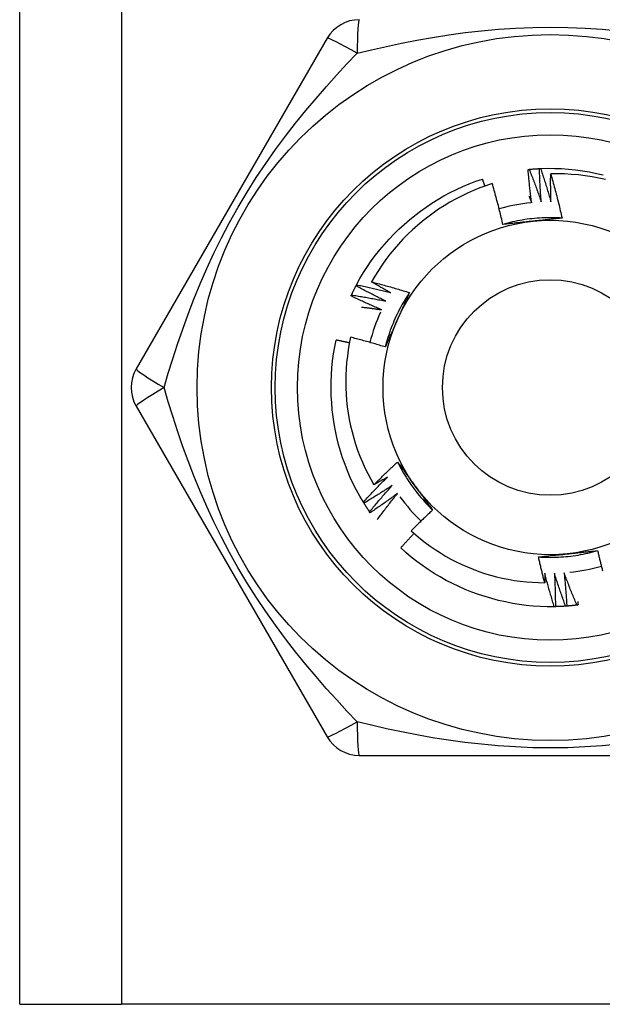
# Model space of a CAD drawing. Header units: inches. Extents: x 3.3 to 80.3, y 4.6 to 43.1.
# Tile 20 of 80: x 17.4 to 17.7, y 14.2 to 14.7. Entities that reach past the tile are written whole.
import ezdxf

# ---------------------------------------------------------------- set-up
doc = ezdxf.new("R2010")
doc.units = ezdxf.units.IN
doc.header["$MEASUREMENT"] = 0
doc.layers.add('Visible Edges(ANSI)', color=7, linetype='Continuous', lineweight=25)
doc.layers.add('Visible Tangent Edges(ANSI)', color=7, linetype='Continuous', lineweight=25)

msp = doc.modelspace()

# ---------------------------------------------------------------- linework, layer by layer
at = {"layer": 'Visible Edges(ANSI)'}
for p, q in [((17.40514, 14.17547), (17.40514, 31.5613)), ((17.56794, 14.68728), (17.46679, 14.51209)), ((17.58327, 14.55617), (17.58355, 14.5567)), ((17.46679, 14.4924), (17.56794, 14.31721)), ((17.58747, 14.44097), (17.58716, 14.44149)), ((17.59079, 14.43593), (17.59044, 14.43643)), ((17.68886, 14.38614), (17.68826, 14.38612)), ((17.58499, 14.30736), (17.78729, 14.30736)), ((17.40514, 14.17547), (17.45899, 14.17547)), ((17.91329, 14.17547), (17.45899, 14.17547))]:
    msp.add_line(p, q, dxfattribs=at)
at = {"layer": 'Visible Edges(ANSI)', "flags": 128}
for points in [[(17.67438, 14.61779), (17.67441, 14.61779), (17.67443, 14.6178), (17.67446, 14.6178), (17.67448, 14.6178), (17.67451, 14.6178), (17.67453, 14.61781), (17.67456, 14.61781), (17.67458, 14.61781), (17.67461, 14.61781), (17.67463, 14.61782), (17.67466, 14.61782), (17.67468, 14.61782), (17.67471, 14.61782), (17.67473, 14.61783), (17.67476, 14.61783), (17.67478, 14.61783), (17.67481, 14.61783), (17.67483, 14.61784), (17.67486, 14.61784), (17.67488, 14.61784), (17.67491, 14.61784), (17.67493, 14.61785), (17.67496, 14.61785), (17.67498, 14.61785)], [(17.67628, 14.60018), (17.67619, 14.60091), (17.67609, 14.60164), (17.676, 14.60237), (17.67591, 14.60311), (17.67582, 14.60384), (17.67573, 14.60457), (17.67564, 14.6053), (17.67556, 14.60604), (17.67547, 14.60677), (17.67539, 14.6075), (17.67531, 14.60824), (17.67523, 14.60897), (17.67515, 14.6097), (17.67507, 14.61044), (17.675, 14.61117), (17.67492, 14.61191), (17.67485, 14.61264), (17.67478, 14.61338), (17.67471, 14.61411), (17.67464, 14.61485), (17.67457, 14.61558), (17.67451, 14.61632), (17.67444, 14.61705), (17.67438, 14.61779)], [(17.67498, 14.61785), (17.67521, 14.61787), (17.67543, 14.61789), (17.67566, 14.61791), (17.67588, 14.61793), (17.67611, 14.61795), (17.67633, 14.61797), (17.67656, 14.61799), (17.67678, 14.61801), (17.67701, 14.61803), (17.67723, 14.61804), (17.67746, 14.61806), (17.67769, 14.61808), (17.67791, 14.61809), (17.67814, 14.61811), (17.67836, 14.61812), (17.67859, 14.61814), (17.67881, 14.61815), (17.67904, 14.61817), (17.67926, 14.61818), (17.67949, 14.61819), (17.67972, 14.61821), (17.67994, 14.61822), (17.68017, 14.61823), (17.68039, 14.61824)], [(17.67498, 14.61785), (17.67526, 14.61714), (17.67555, 14.61642), (17.67583, 14.61571), (17.6761, 14.61499), (17.67638, 14.61427), (17.67666, 14.61356), (17.67693, 14.61284), (17.6772, 14.61212), (17.67747, 14.6114), (17.67774, 14.61068), (17.67801, 14.60996), (17.67828, 14.60924), (17.67855, 14.60852), (17.67881, 14.6078), (17.67907, 14.60708), (17.67933, 14.60636), (17.6796, 14.60563), (17.67985, 14.60491), (17.68011, 14.60419), (17.68037, 14.60346), (17.68062, 14.60274), (17.68088, 14.60201), (17.68113, 14.60128), (17.68138, 14.60056)], [(17.68039, 14.61825), (17.68042, 14.61825), (17.68044, 14.61825), (17.68047, 14.61825), (17.6805, 14.61825), (17.68052, 14.61825), (17.68055, 14.61825), (17.68057, 14.61825), (17.6806, 14.61826), (17.68062, 14.61826), (17.68065, 14.61826), (17.68067, 14.61826), (17.6807, 14.61826), (17.68072, 14.61826), (17.68075, 14.61826), (17.68077, 14.61826), (17.6808, 14.61826), (17.68082, 14.61827), (17.68085, 14.61827), (17.68087, 14.61827), (17.6809, 14.61827), (17.68092, 14.61827), (17.68095, 14.61827), (17.68097, 14.61827), (17.681, 14.61827)], [(17.68138, 14.60056), (17.68132, 14.60129), (17.68127, 14.60203), (17.68121, 14.60276), (17.68116, 14.6035), (17.68111, 14.60424), (17.68105, 14.60497), (17.68101, 14.60571), (17.68096, 14.60645), (17.68091, 14.60718), (17.68087, 14.60792), (17.68082, 14.60866), (17.68078, 14.60939), (17.68074, 14.61013), (17.6807, 14.61087), (17.68067, 14.6116), (17.68063, 14.61234), (17.6806, 14.61308), (17.68056, 14.61382), (17.68053, 14.61455), (17.6805, 14.61529), (17.68047, 14.61603), (17.68044, 14.61677), (17.68042, 14.61751), (17.68039, 14.61825)], [(17.681, 14.61827), (17.68472, 14.61838), (17.68843, 14.61836), (17.69215, 14.61821), (17.69586, 14.61795), (17.69955, 14.61756), (17.70324, 14.61706), (17.7069, 14.61644), (17.71055, 14.61571), (17.71417, 14.61486)], [(17.681, 14.61827), (17.68124, 14.61755), (17.68149, 14.61682), (17.68173, 14.61609), (17.68197, 14.61536), (17.68221, 14.61463), (17.68245, 14.6139), (17.68268, 14.61317), (17.68292, 14.61244), (17.68315, 14.61171), (17.68338, 14.61097), (17.68361, 14.61024), (17.68384, 14.60951), (17.68407, 14.60877), (17.6843, 14.60804), (17.68452, 14.60731), (17.68475, 14.60657), (17.68497, 14.60583), (17.68519, 14.6051), (17.68541, 14.60436), (17.68563, 14.60362), (17.68585, 14.60289), (17.68606, 14.60215), (17.68628, 14.60141), (17.68649, 14.60067)], [(17.58355, 14.5567), (17.58535, 14.55995), (17.58725, 14.56315), (17.58926, 14.56628), (17.59137, 14.56934), (17.59358, 14.57233), (17.59588, 14.57525), (17.59827, 14.57809), (17.60076, 14.58086), (17.60333, 14.58355), (17.60598, 14.58616), (17.60871, 14.58868), (17.61152, 14.59111), (17.61441, 14.59346), (17.61737, 14.59572), (17.62039, 14.59788), (17.62349, 14.59994), (17.62664, 14.60191), (17.62986, 14.60377), (17.63313, 14.60554), (17.63646, 14.60719), (17.63984, 14.60874), (17.64327, 14.61018), (17.64674, 14.6115), (17.65026, 14.61271)], [(17.65152, 14.60898), (17.65147, 14.60914), (17.65142, 14.60929), (17.65137, 14.60945), (17.65131, 14.6096), (17.65126, 14.60976), (17.65121, 14.60991), (17.65116, 14.61007), (17.65111, 14.61022), (17.65105, 14.61038), (17.651, 14.61054), (17.65095, 14.61069), (17.6509, 14.61085), (17.65084, 14.611), (17.65079, 14.61116), (17.65074, 14.61131), (17.65068, 14.61147), (17.65063, 14.61162), (17.65058, 14.61178), (17.65053, 14.61193), (17.65047, 14.61209), (17.65042, 14.61224), (17.65037, 14.6124), (17.65031, 14.61255), (17.65026, 14.61271)], [(17.68649, 14.60067), (17.68647, 14.60129), (17.68646, 14.6019), (17.68644, 14.60252), (17.68643, 14.60313), (17.68642, 14.60375), (17.68641, 14.60436), (17.6864, 14.60498), (17.68639, 14.60559), (17.68638, 14.60621), (17.68637, 14.60682), (17.68636, 14.60744), (17.68636, 14.60806), (17.68636, 14.60867), (17.68635, 14.60929), (17.68635, 14.6099), (17.68635, 14.61052), (17.68635, 14.61113), (17.68635, 14.61175), (17.68635, 14.61236), (17.68635, 14.61298), (17.68636, 14.6136), (17.68636, 14.61421), (17.68637, 14.61483), (17.68638, 14.61544)], [(17.71542, 14.61243), (17.71185, 14.61321), (17.70825, 14.61388), (17.70464, 14.61443), (17.70101, 14.61487), (17.69737, 14.61519), (17.69371, 14.61539), (17.69005, 14.61548), (17.68638, 14.61544)], [(17.68638, 14.61544), (17.68665, 14.61447), (17.68693, 14.6135), (17.6872, 14.61253), (17.68747, 14.61156), (17.68774, 14.61059), (17.68801, 14.60962), (17.68827, 14.60865), (17.68853, 14.60767), (17.68879, 14.6067), (17.68905, 14.60572), (17.6893, 14.60475), (17.68955, 14.60377), (17.6898, 14.60279), (17.69005, 14.60182), (17.69029, 14.60084), (17.69053, 14.59986), (17.69077, 14.59888), (17.69101, 14.5979), (17.69124, 14.59692), (17.69147, 14.59593), (17.6917, 14.59495), (17.69193, 14.59397), (17.69215, 14.59299), (17.69237, 14.592)], [(17.65542, 14.61029), (17.65208, 14.60918), (17.64878, 14.60797), (17.64551, 14.60665), (17.64228, 14.60522), (17.6391, 14.6037), (17.63597, 14.60208), (17.6329, 14.60037), (17.62989, 14.59856), (17.62693, 14.59666), (17.62404, 14.59466), (17.62121, 14.59257), (17.61845, 14.5904), (17.61576, 14.58814), (17.61314, 14.58579), (17.61059, 14.58335), (17.60812, 14.58084), (17.60573, 14.57824), (17.60342, 14.57558), (17.60121, 14.57285), (17.59908, 14.57005), (17.59705, 14.56719), (17.59511, 14.56426), (17.59326, 14.56127), (17.59151, 14.55822)], [(17.66106, 14.58865), (17.66085, 14.58956), (17.66064, 14.59047), (17.66042, 14.59137), (17.66021, 14.59228), (17.65999, 14.59319), (17.65977, 14.59409), (17.65955, 14.595), (17.65932, 14.5959), (17.6591, 14.59681), (17.65887, 14.59771), (17.65864, 14.59861), (17.6584, 14.59951), (17.65817, 14.60042), (17.65793, 14.60132), (17.65769, 14.60222), (17.65745, 14.60312), (17.6572, 14.60401), (17.65695, 14.60491), (17.6567, 14.60581), (17.65645, 14.60671), (17.6562, 14.6076), (17.65594, 14.6085), (17.65568, 14.60939), (17.65542, 14.61029)], [(17.67485, 14.60369), (17.67491, 14.60355), (17.67497, 14.6034), (17.67503, 14.60325), (17.67509, 14.60311), (17.67515, 14.60296), (17.67521, 14.60281), (17.67527, 14.60267), (17.67533, 14.60252), (17.67539, 14.60238), (17.67545, 14.60223), (17.67551, 14.60208), (17.67557, 14.60194), (17.67563, 14.60179), (17.67569, 14.60164), (17.67575, 14.6015), (17.67581, 14.60135), (17.67587, 14.6012), (17.67593, 14.60106), (17.67599, 14.60091), (17.67605, 14.60076), (17.67611, 14.60062), (17.67616, 14.60047), (17.67622, 14.60032), (17.67628, 14.60018)], [(17.69237, 14.592), (17.69106, 14.59208), (17.68974, 14.59214), (17.68842, 14.59218), (17.6871, 14.5922), (17.68578, 14.59221), (17.68446, 14.59219), (17.68314, 14.59216), (17.68183, 14.5921), (17.68051, 14.59203), (17.67919, 14.59194), (17.67788, 14.59183), (17.67656, 14.59169), (17.67525, 14.59155), (17.67395, 14.59138), (17.67264, 14.59119), (17.67134, 14.59098), (17.67004, 14.59076), (17.66874, 14.59051), (17.66745, 14.59025), (17.66616, 14.58997), (17.66488, 14.58967), (17.6636, 14.58935), (17.66232, 14.58901), (17.66105, 14.58865)], [(17.69237, 14.592), (17.69173, 14.59193), (17.69109, 14.59186), (17.69045, 14.59179), (17.68981, 14.59172), (17.68916, 14.59165), (17.68852, 14.59158), (17.68788, 14.59151), (17.68723, 14.59144), (17.68659, 14.59137), (17.68595, 14.5913), (17.6853, 14.59123), (17.68466, 14.59116), (17.68401, 14.5911), (17.68337, 14.59103), (17.68272, 14.59096), (17.68207, 14.59089), (17.68143, 14.59082), (17.68078, 14.59075), (17.68013, 14.59069), (17.67948, 14.59062), (17.67883, 14.59055), (17.67818, 14.59048), (17.67753, 14.59041), (17.67688, 14.59034)], [(17.67688, 14.59034), (17.67621, 14.59027), (17.67555, 14.5902), (17.67488, 14.59013), (17.67422, 14.59006), (17.67356, 14.58999), (17.6729, 14.58992), (17.67224, 14.58985), (17.67157, 14.58978), (17.67091, 14.58971), (17.67025, 14.58964), (17.66959, 14.58957), (17.66894, 14.5895), (17.66828, 14.58943), (17.66762, 14.58936), (17.66696, 14.58929), (17.6663, 14.58922), (17.66565, 14.58915), (17.66499, 14.58908), (17.66433, 14.58901), (17.66368, 14.58894), (17.66302, 14.58887), (17.66237, 14.5888), (17.66171, 14.58872), (17.66106, 14.58865)], [(17.58086, 14.5513), (17.58096, 14.55151), (17.58106, 14.55171), (17.58115, 14.55192), (17.58125, 14.55212), (17.58135, 14.55232), (17.58144, 14.55253), (17.58154, 14.55273), (17.58164, 14.55293), (17.58174, 14.55314), (17.58184, 14.55334), (17.58194, 14.55354), (17.58204, 14.55375), (17.58214, 14.55395), (17.58224, 14.55415), (17.58234, 14.55435), (17.58244, 14.55455), (17.58255, 14.55476), (17.58265, 14.55496), (17.58275, 14.55516), (17.58286, 14.55536), (17.58296, 14.55556), (17.58306, 14.55576), (17.58317, 14.55596), (17.58327, 14.55616)], [(17.59901, 14.54804), (17.59835, 14.54836), (17.59768, 14.54869), (17.59702, 14.54901), (17.59636, 14.54934), (17.5957, 14.54967), (17.59504, 14.55), (17.59438, 14.55033), (17.59372, 14.55066), (17.59306, 14.551), (17.59241, 14.55133), (17.59175, 14.55167), (17.59109, 14.55201), (17.59044, 14.55235), (17.58978, 14.55269), (17.58913, 14.55303), (17.58848, 14.55337), (17.58782, 14.55372), (17.58717, 14.55406), (17.58652, 14.55441), (17.58587, 14.55476), (17.58522, 14.55511), (17.58457, 14.55546), (17.58392, 14.55581), (17.58327, 14.55617)], [(17.58355, 14.5567), (17.5843, 14.55654), (17.58505, 14.55638), (17.5858, 14.55622), (17.58655, 14.55606), (17.58731, 14.55589), (17.58806, 14.55573), (17.5888, 14.55556), (17.58955, 14.55539), (17.5903, 14.55522), (17.59105, 14.55505), (17.5918, 14.55488), (17.59255, 14.5547), (17.5933, 14.55453), (17.59404, 14.55435), (17.59479, 14.55417), (17.59554, 14.55399), (17.59629, 14.55381), (17.59703, 14.55363), (17.59778, 14.55344), (17.59852, 14.55326), (17.59927, 14.55307), (17.60001, 14.55288), (17.60076, 14.55269), (17.6015, 14.5525)], [(17.59151, 14.55822), (17.59235, 14.55801), (17.59319, 14.55779), (17.59403, 14.55757), (17.59487, 14.55735), (17.5957, 14.55712), (17.59654, 14.5569), (17.59738, 14.55667), (17.59821, 14.55644), (17.59905, 14.55621), (17.59988, 14.55598), (17.60072, 14.55574), (17.60155, 14.55551), (17.60239, 14.55527), (17.60322, 14.55503), (17.60405, 14.55479), (17.60489, 14.55454), (17.60572, 14.5543), (17.60655, 14.55405), (17.60738, 14.5538), (17.60821, 14.55355), (17.60904, 14.55329), (17.60987, 14.55304), (17.6107, 14.55278), (17.61152, 14.55252)], [(17.6015, 14.5525), (17.60108, 14.55273), (17.60067, 14.55296), (17.60025, 14.5532), (17.59983, 14.55343), (17.59941, 14.55367), (17.59899, 14.5539), (17.59857, 14.55414), (17.59815, 14.55437), (17.59774, 14.55461), (17.59732, 14.55485), (17.5969, 14.55508), (17.59649, 14.55532), (17.59607, 14.55556), (17.59565, 14.5558), (17.59524, 14.55604), (17.59482, 14.55628), (17.59441, 14.55652), (17.59399, 14.55676), (17.59358, 14.55701), (17.59316, 14.55725), (17.59275, 14.55749), (17.59234, 14.55773), (17.59192, 14.55798), (17.59151, 14.55822)], [(17.58061, 14.55075), (17.58062, 14.55078), (17.58063, 14.5508), (17.58064, 14.55082), (17.58065, 14.55084), (17.58066, 14.55087), (17.58067, 14.55089), (17.58068, 14.55091), (17.58069, 14.55094), (17.5807, 14.55096), (17.58071, 14.55098), (17.58073, 14.551), (17.58074, 14.55103), (17.58075, 14.55105), (17.58076, 14.55107), (17.58077, 14.5511), (17.58078, 14.55112), (17.58079, 14.55114), (17.5808, 14.55116), (17.58081, 14.55119), (17.58082, 14.55121), (17.58083, 14.55123), (17.58084, 14.55126), (17.58085, 14.55128), (17.58086, 14.5513)], [(17.59675, 14.54345), (17.59607, 14.54374), (17.59539, 14.54403), (17.59472, 14.54432), (17.59404, 14.54462), (17.59336, 14.54491), (17.59269, 14.54521), (17.59201, 14.5455), (17.59133, 14.5458), (17.59066, 14.5461), (17.58999, 14.5464), (17.58931, 14.5467), (17.58864, 14.54701), (17.58797, 14.54731), (17.5873, 14.54762), (17.58662, 14.54793), (17.58595, 14.54823), (17.58528, 14.54854), (17.58461, 14.54886), (17.58395, 14.54917), (17.58328, 14.54948), (17.58261, 14.5498), (17.58194, 14.55012), (17.58128, 14.55043), (17.58061, 14.55075)], [(17.58086, 14.5513), (17.58162, 14.55118), (17.58238, 14.55106), (17.58314, 14.55094), (17.5839, 14.55082), (17.58465, 14.55069), (17.58541, 14.55056), (17.58617, 14.55044), (17.58693, 14.55031), (17.58768, 14.55018), (17.58844, 14.55004), (17.5892, 14.54991), (17.58995, 14.54977), (17.59071, 14.54964), (17.59146, 14.5495), (17.59222, 14.54936), (17.59298, 14.54922), (17.59373, 14.54908), (17.59449, 14.54893), (17.59524, 14.54879), (17.59599, 14.54864), (17.59675, 14.54849), (17.5975, 14.54834), (17.59826, 14.54819), (17.59901, 14.54804)], [(17.61152, 14.55252), (17.6108, 14.55142), (17.61009, 14.55031), (17.60939, 14.54919), (17.60871, 14.54806), (17.60805, 14.54692), (17.6074, 14.54577), (17.60677, 14.54461), (17.60616, 14.54344), (17.60557, 14.54226), (17.60499, 14.54108), (17.60443, 14.53988), (17.60389, 14.53868), (17.60336, 14.53747), (17.60285, 14.53625), (17.60236, 14.53503), (17.60189, 14.5338), (17.60143, 14.53256), (17.601, 14.53131), (17.60058, 14.53006), (17.60018, 14.52881), (17.5998, 14.52755), (17.59944, 14.52628), (17.59909, 14.525), (17.59877, 14.52373)], [(17.61152, 14.55252), (17.61127, 14.55193), (17.61101, 14.55134), (17.61075, 14.55075), (17.61048, 14.55016), (17.61022, 14.54957), (17.60996, 14.54898), (17.6097, 14.54839), (17.60944, 14.54779), (17.60918, 14.5472), (17.60892, 14.54661), (17.60865, 14.54602), (17.60839, 14.54542), (17.60813, 14.54483), (17.60786, 14.54424), (17.6076, 14.54364), (17.60734, 14.54305), (17.60707, 14.54245), (17.60681, 14.54186), (17.60654, 14.54126), (17.60628, 14.54067), (17.60601, 14.54007), (17.60574, 14.53947), (17.60548, 14.53887), (17.60521, 14.53828)], [(17.58616, 14.5449), (17.5866, 14.54485), (17.58705, 14.54479), (17.58749, 14.54473), (17.58793, 14.54468), (17.58837, 14.54462), (17.58881, 14.54457), (17.58925, 14.54451), (17.58969, 14.54445), (17.59014, 14.54439), (17.59058, 14.54433), (17.59102, 14.54427), (17.59146, 14.54421), (17.5919, 14.54415), (17.59234, 14.54409), (17.59278, 14.54403), (17.59322, 14.54397), (17.59367, 14.5439), (17.59411, 14.54384), (17.59455, 14.54378), (17.59499, 14.54371), (17.59543, 14.54365), (17.59587, 14.54359), (17.59631, 14.54352), (17.59675, 14.54345)], [(17.60521, 14.53828), (17.60494, 14.53766), (17.60467, 14.53705), (17.6044, 14.53645), (17.60413, 14.53584), (17.60386, 14.53523), (17.60358, 14.53462), (17.60331, 14.53401), (17.60304, 14.5334), (17.60277, 14.5328), (17.60251, 14.53219), (17.60224, 14.53158), (17.60197, 14.53098), (17.6017, 14.53037), (17.60143, 14.52977), (17.60116, 14.52916), (17.6009, 14.52856), (17.60063, 14.52795), (17.60036, 14.52735), (17.60009, 14.52675), (17.59983, 14.52614), (17.59956, 14.52554), (17.5993, 14.52493), (17.59903, 14.52433), (17.59877, 14.52373)], [(17.5804, 14.52888), (17.57972, 14.52558), (17.57914, 14.52225), (17.57867, 14.51891), (17.5783, 14.51556), (17.57804, 14.51219), (17.57788, 14.50882), (17.57782, 14.50543), (17.57787, 14.50205), (17.57803, 14.49867), (17.57829, 14.4953), (17.57866, 14.49195), (17.57913, 14.48861), (17.5797, 14.48529), (17.58038, 14.48198), (17.58117, 14.4787), (17.58205, 14.47545), (17.58304, 14.47222), (17.58413, 14.46903), (17.58532, 14.46586), (17.58661, 14.46273), (17.588, 14.45965), (17.58948, 14.45661), (17.59106, 14.45363), (17.59273, 14.4507)], [(17.59877, 14.52373), (17.59801, 14.52396), (17.59725, 14.52419), (17.59648, 14.52442), (17.59572, 14.52465), (17.59496, 14.52488), (17.5942, 14.5251), (17.59343, 14.52533), (17.59267, 14.52555), (17.59191, 14.52577), (17.59114, 14.52599), (17.59038, 14.52621), (17.58961, 14.52642), (17.58885, 14.52664), (17.58808, 14.52685), (17.58731, 14.52706), (17.58655, 14.52727), (17.58578, 14.52747), (17.58501, 14.52768), (17.58424, 14.52788), (17.58348, 14.52809), (17.58271, 14.52829), (17.58194, 14.52849), (17.58117, 14.52868), (17.5804, 14.52888)], [(17.58716, 14.44149), (17.58526, 14.44469), (17.58348, 14.44795), (17.5818, 14.45127), (17.58024, 14.45464), (17.57878, 14.45806), (17.57743, 14.46152), (17.57619, 14.46503), (17.57507, 14.46857), (17.57406, 14.47215), (17.57316, 14.47576), (17.57237, 14.47939), (17.5717, 14.48305), (17.57114, 14.48673), (17.5707, 14.49042), (17.57037, 14.49413), (17.57016, 14.49784), (17.57007, 14.50156), (17.57009, 14.50528), (17.57024, 14.50899), (17.5705, 14.5127), (17.57088, 14.5164), (17.57138, 14.52008), (17.572, 14.52374), (17.57275, 14.52739)], [(17.57978, 14.52589), (17.57949, 14.52595), (17.57919, 14.52602), (17.5789, 14.52608), (17.57861, 14.52615), (17.57832, 14.52621), (17.57802, 14.52628), (17.57773, 14.52634), (17.57744, 14.5264), (17.57715, 14.52647), (17.57685, 14.52653), (17.57656, 14.52659), (17.57627, 14.52666), (17.57597, 14.52672), (17.57568, 14.52678), (17.57539, 14.52684), (17.5751, 14.5269), (17.5748, 14.52697), (17.57451, 14.52703), (17.57422, 14.52709), (17.57392, 14.52715), (17.57363, 14.52721), (17.57334, 14.52727), (17.57304, 14.52733), (17.57275, 14.52739)], [(17.59273, 14.4507), (17.59324, 14.45121), (17.59375, 14.45172), (17.59427, 14.45224), (17.59478, 14.45275), (17.5953, 14.45326), (17.59582, 14.45377), (17.59633, 14.45428), (17.59685, 14.45478), (17.59737, 14.45529), (17.59789, 14.45579), (17.59842, 14.4563), (17.59894, 14.4568), (17.59946, 14.4573), (17.59999, 14.45781), (17.60051, 14.45831), (17.60104, 14.45881), (17.60157, 14.4593), (17.6021, 14.4598), (17.60263, 14.4603), (17.60316, 14.4608), (17.60369, 14.46129), (17.60422, 14.46178), (17.60475, 14.46228), (17.60529, 14.46277)], [(17.60529, 14.46277), (17.60567, 14.46225), (17.60605, 14.46173), (17.60643, 14.46121), (17.60682, 14.46069), (17.6072, 14.46017), (17.60758, 14.45964), (17.60796, 14.45912), (17.60834, 14.4586), (17.60872, 14.45808), (17.60911, 14.45755), (17.60949, 14.45703), (17.60987, 14.4565), (17.61025, 14.45598), (17.61063, 14.45546), (17.61102, 14.45493), (17.6114, 14.4544), (17.61178, 14.45388), (17.61217, 14.45335), (17.61255, 14.45282), (17.61293, 14.4523), (17.61332, 14.45177), (17.6137, 14.45124), (17.61409, 14.45071), (17.61447, 14.45018)], [(17.60529, 14.46277), (17.60588, 14.46159), (17.60648, 14.46042), (17.60711, 14.45925), (17.60775, 14.4581), (17.6084, 14.45696), (17.60908, 14.45582), (17.60977, 14.4547), (17.61047, 14.45358), (17.6112, 14.45248), (17.61193, 14.45139), (17.61269, 14.4503), (17.61346, 14.44923), (17.61424, 14.44817), (17.61504, 14.44712), (17.61586, 14.44609), (17.61669, 14.44506), (17.61753, 14.44405), (17.61839, 14.44305), (17.61927, 14.44206), (17.62015, 14.44109), (17.62106, 14.44012), (17.62197, 14.43918), (17.6229, 14.43824), (17.62385, 14.43732)], [(17.58716, 14.44149), (17.58767, 14.44205), (17.58819, 14.44262), (17.58871, 14.44318), (17.58923, 14.44375), (17.58976, 14.44431), (17.59028, 14.44487), (17.5908, 14.44543), (17.59133, 14.44599), (17.59186, 14.44655), (17.59238, 14.44711), (17.59291, 14.44767), (17.59344, 14.44823), (17.59397, 14.44878), (17.59451, 14.44933), (17.59504, 14.44989), (17.59557, 14.45044), (17.59611, 14.45099), (17.59664, 14.45154), (17.59718, 14.45209), (17.59772, 14.45264), (17.59826, 14.45319), (17.5988, 14.45373), (17.59934, 14.45428), (17.59989, 14.45482)], [(17.60246, 14.45041), (17.60185, 14.45), (17.60123, 14.4496), (17.60062, 14.44919), (17.6, 14.44879), (17.59938, 14.44839), (17.59876, 14.44799), (17.59814, 14.44759), (17.59752, 14.44719), (17.5969, 14.44679), (17.59627, 14.44639), (17.59565, 14.446), (17.59503, 14.4456), (17.5944, 14.44521), (17.59378, 14.44482), (17.59315, 14.44443), (17.59252, 14.44404), (17.59189, 14.44365), (17.59126, 14.44327), (17.59063, 14.44288), (17.59, 14.4425), (17.58937, 14.44211), (17.58874, 14.44173), (17.58811, 14.44135), (17.58747, 14.44097)], [(17.59044, 14.43643), (17.59093, 14.43702), (17.59142, 14.43762), (17.59191, 14.43821), (17.5924, 14.4388), (17.59289, 14.43939), (17.59339, 14.43997), (17.59388, 14.44056), (17.59438, 14.44115), (17.59487, 14.44174), (17.59537, 14.44232), (17.59587, 14.4429), (17.59637, 14.44349), (17.59687, 14.44407), (17.59737, 14.44465), (17.59788, 14.44523), (17.59838, 14.44581), (17.59889, 14.44639), (17.5994, 14.44697), (17.59991, 14.44754), (17.60041, 14.44812), (17.60093, 14.44869), (17.60144, 14.44927), (17.60195, 14.44984), (17.60246, 14.45041)], [(17.59989, 14.45482), (17.59959, 14.45465), (17.59929, 14.45447), (17.599, 14.4543), (17.5987, 14.45412), (17.5984, 14.45395), (17.59811, 14.45378), (17.59781, 14.4536), (17.59751, 14.45343), (17.59721, 14.45326), (17.59691, 14.45309), (17.59662, 14.45291), (17.59632, 14.45274), (17.59602, 14.45257), (17.59572, 14.4524), (17.59542, 14.45223), (17.59512, 14.45206), (17.59482, 14.45188), (17.59452, 14.45171), (17.59423, 14.45154), (17.59393, 14.45137), (17.59363, 14.45121), (17.59333, 14.45104), (17.59303, 14.45087), (17.59273, 14.4507)], [(17.61447, 14.45018), (17.61486, 14.44964), (17.61526, 14.4491), (17.61565, 14.44856), (17.61604, 14.44802), (17.61643, 14.44748), (17.61682, 14.44694), (17.61722, 14.4464), (17.61761, 14.44587), (17.618, 14.44533), (17.61839, 14.44479), (17.61878, 14.44426), (17.61917, 14.44372), (17.61956, 14.44318), (17.61995, 14.44265), (17.62034, 14.44212), (17.62073, 14.44158), (17.62112, 14.44105), (17.62151, 14.44051), (17.6219, 14.43998), (17.62229, 14.43945), (17.62268, 14.43892), (17.62307, 14.43838), (17.62346, 14.43785), (17.62385, 14.43732)], [(17.60527, 14.44614), (17.60467, 14.4457), (17.60408, 14.44526), (17.60349, 14.44482), (17.60289, 14.44439), (17.60229, 14.44396), (17.60169, 14.44352), (17.6011, 14.44309), (17.6005, 14.44266), (17.5999, 14.44223), (17.59929, 14.4418), (17.59869, 14.44138), (17.59809, 14.44095), (17.59749, 14.44053), (17.59688, 14.4401), (17.59628, 14.43968), (17.59567, 14.43926), (17.59506, 14.43884), (17.59445, 14.43842), (17.59384, 14.438), (17.59323, 14.43759), (17.59262, 14.43717), (17.59201, 14.43676), (17.5914, 14.43634), (17.59079, 14.43593)], [(17.5945, 14.43225), (17.59494, 14.43284), (17.59538, 14.43342), (17.59582, 14.43401), (17.59625, 14.4346), (17.59669, 14.43518), (17.59714, 14.43576), (17.59758, 14.43635), (17.59802, 14.43693), (17.59847, 14.43751), (17.59891, 14.43809), (17.59936, 14.43867), (17.59981, 14.43925), (17.60026, 14.43983), (17.60071, 14.44041), (17.60116, 14.44098), (17.60161, 14.44156), (17.60206, 14.44213), (17.60252, 14.44271), (17.60297, 14.44328), (17.60343, 14.44385), (17.60389, 14.44443), (17.60435, 14.445), (17.60481, 14.44557), (17.60527, 14.44614)], [(17.59044, 14.43643), (17.59032, 14.43662), (17.59019, 14.4368), (17.59006, 14.43699), (17.58993, 14.43718), (17.58981, 14.43736), (17.58968, 14.43755), (17.58956, 14.43774), (17.58943, 14.43793), (17.58931, 14.43812), (17.58918, 14.43831), (17.58906, 14.43849), (17.58893, 14.43868), (17.58881, 14.43887), (17.58869, 14.43906), (17.58856, 14.43925), (17.58844, 14.43944), (17.58832, 14.43963), (17.5882, 14.43982), (17.58808, 14.44002), (17.58796, 14.44021), (17.58784, 14.4404), (17.58772, 14.44059), (17.5876, 14.44078), (17.58748, 14.44097)], [(17.62385, 14.43732), (17.62337, 14.43687), (17.62288, 14.43642), (17.6224, 14.43597), (17.62192, 14.43552), (17.62144, 14.43507), (17.62097, 14.43462), (17.62049, 14.43417), (17.62001, 14.43371), (17.61954, 14.43326), (17.61906, 14.4328), (17.61859, 14.43234), (17.61811, 14.43189), (17.61764, 14.43143), (17.61717, 14.43097), (17.6167, 14.43051), (17.61623, 14.43005), (17.61576, 14.42959), (17.61529, 14.42912), (17.61482, 14.42866), (17.61436, 14.4282), (17.61389, 14.42773), (17.61343, 14.42727), (17.61296, 14.4268), (17.6125, 14.42633)], [(17.61402, 14.42496), (17.61372, 14.42465), (17.61342, 14.42433), (17.61313, 14.42402), (17.61283, 14.4237), (17.61253, 14.42339), (17.61223, 14.42307), (17.61193, 14.42275), (17.61164, 14.42243), (17.61134, 14.42212), (17.61104, 14.4218), (17.61075, 14.42148), (17.61045, 14.42116), (17.61016, 14.42084), (17.60986, 14.42052), (17.60957, 14.4202), (17.60927, 14.41988), (17.60898, 14.41956), (17.60868, 14.41924), (17.60839, 14.41892), (17.6081, 14.41859), (17.60781, 14.41827), (17.60751, 14.41795), (17.60722, 14.41763), (17.60693, 14.4173)], [(17.6125, 14.42633), (17.61492, 14.42418), (17.61741, 14.42211), (17.61995, 14.42012), (17.62256, 14.41821), (17.62522, 14.41638), (17.62793, 14.41463), (17.6307, 14.41297), (17.63352, 14.41139), (17.63639, 14.40989), (17.63931, 14.40849), (17.64227, 14.40717), (17.64528, 14.40595), (17.64831, 14.40482), (17.65138, 14.40379), (17.65447, 14.40285), (17.65759, 14.40201), (17.66074, 14.40127), (17.6639, 14.40063), (17.66708, 14.40008), (17.67028, 14.39963), (17.6735, 14.39929), (17.67672, 14.39904), (17.67996, 14.39889), (17.6832, 14.39885)], [(17.68826, 14.38612), (17.68454, 14.38612), (17.68083, 14.38623), (17.67712, 14.38647), (17.67342, 14.38683), (17.66973, 14.38731), (17.66606, 14.38791), (17.66241, 14.38863), (17.65879, 14.38945), (17.65519, 14.3904), (17.65162, 14.39145), (17.64809, 14.39262), (17.6446, 14.3939), (17.64115, 14.39528), (17.63774, 14.39678), (17.63438, 14.39837), (17.63108, 14.40008), (17.62783, 14.40188), (17.62464, 14.40379), (17.62151, 14.4058), (17.61845, 14.40791), (17.61545, 14.41011), (17.61253, 14.41242), (17.60969, 14.41481), (17.60693, 14.4173)], [(17.6799, 14.41249), (17.68122, 14.41241), (17.68253, 14.41235), (17.68385, 14.41231), (17.68517, 14.41229), (17.68649, 14.41228), (17.68781, 14.4123), (17.68913, 14.41233), (17.69045, 14.41239), (17.69176, 14.41246), (17.69308, 14.41255), (17.6944, 14.41267), (17.69571, 14.4128), (17.69702, 14.41295), (17.69833, 14.41311), (17.69963, 14.4133), (17.70094, 14.41351), (17.70224, 14.41373), (17.70353, 14.41398), (17.70482, 14.41424), (17.70611, 14.41452), (17.7074, 14.41483), (17.70867, 14.41514), (17.70995, 14.41548), (17.71122, 14.41584)], [(17.6799, 14.41249), (17.68054, 14.41256), (17.68118, 14.41263), (17.68183, 14.4127), (17.68247, 14.41277), (17.68311, 14.41284), (17.68375, 14.41291), (17.6844, 14.41298), (17.68504, 14.41305), (17.68568, 14.41312), (17.68633, 14.41319), (17.68697, 14.41326), (17.68762, 14.41333), (17.68826, 14.4134), (17.68891, 14.41346), (17.68955, 14.41353), (17.6902, 14.4136), (17.69085, 14.41367), (17.6915, 14.41374), (17.69214, 14.41381), (17.69279, 14.41387), (17.69344, 14.41394), (17.69409, 14.41401), (17.69474, 14.41408), (17.6954, 14.41415)], [(17.6954, 14.41415), (17.69606, 14.41422), (17.69672, 14.41429), (17.69739, 14.41436), (17.69805, 14.41443), (17.69871, 14.4145), (17.69938, 14.41457), (17.70004, 14.41464), (17.7007, 14.41471), (17.70136, 14.41478), (17.70202, 14.41485), (17.70268, 14.41492), (17.70334, 14.41499), (17.704, 14.41506), (17.70465, 14.41513), (17.70531, 14.4152), (17.70597, 14.41527), (17.70663, 14.41534), (17.70728, 14.41541), (17.70794, 14.41548), (17.7086, 14.41555), (17.70925, 14.41562), (17.70991, 14.4157), (17.71056, 14.41577), (17.71122, 14.41584)], [(17.71122, 14.41584), (17.71133, 14.41533), (17.71145, 14.41482), (17.71157, 14.41432), (17.71169, 14.41381), (17.71181, 14.4133), (17.71193, 14.41279), (17.71205, 14.41228), (17.71217, 14.41178), (17.71229, 14.41127), (17.71241, 14.41076), (17.71254, 14.41026), (17.71266, 14.40975), (17.71279, 14.40924), (17.71291, 14.40874), (17.71304, 14.40823), (17.71317, 14.40773), (17.71329, 14.40722), (17.71342, 14.40671), (17.71355, 14.40621), (17.71368, 14.4057), (17.71381, 14.4052)], [(17.6832, 14.39885), (17.68306, 14.39942), (17.68291, 14.39998), (17.68276, 14.40055), (17.68262, 14.40111), (17.68247, 14.40168), (17.68233, 14.40225), (17.68219, 14.40282), (17.68205, 14.40338), (17.68191, 14.40395), (17.68177, 14.40452), (17.68163, 14.40509), (17.68149, 14.40565), (17.68135, 14.40622), (17.68122, 14.40679), (17.68108, 14.40736), (17.68095, 14.40793), (17.68081, 14.4085), (17.68068, 14.40907), (17.68055, 14.40964), (17.68042, 14.41021), (17.68029, 14.41078), (17.68016, 14.41135), (17.68003, 14.41192), (17.6799, 14.41249)], [(17.68323, 14.40386), (17.68323, 14.40365), (17.68323, 14.40344), (17.68323, 14.40323), (17.68323, 14.40303), (17.68323, 14.40282), (17.68323, 14.40261), (17.68323, 14.4024), (17.68323, 14.40219), (17.68323, 14.40198), (17.68323, 14.40177), (17.68323, 14.40156), (17.68322, 14.40136), (17.68322, 14.40115), (17.68322, 14.40094), (17.68322, 14.40073), (17.68322, 14.40052), (17.68322, 14.40031), (17.68322, 14.4001), (17.68321, 14.39989), (17.68321, 14.39969), (17.68321, 14.39948), (17.68321, 14.39927), (17.68321, 14.39906), (17.6832, 14.39885)], [(17.68826, 14.38612), (17.68804, 14.38686), (17.68781, 14.38759), (17.68759, 14.38833), (17.68737, 14.38906), (17.68715, 14.3898), (17.68693, 14.39053), (17.68671, 14.39127), (17.68649, 14.39201), (17.68628, 14.39274), (17.68607, 14.39348), (17.68585, 14.39422), (17.68564, 14.39496), (17.68543, 14.3957), (17.68523, 14.39644), (17.68502, 14.39718), (17.68482, 14.39792), (17.68461, 14.39866), (17.68441, 14.3994), (17.68421, 14.40014), (17.68401, 14.40089), (17.68381, 14.40163), (17.68362, 14.40237), (17.68342, 14.40312), (17.68323, 14.40386)], [(17.68834, 14.40384), (17.68838, 14.40311), (17.68842, 14.40237), (17.68845, 14.40163), (17.68849, 14.4009), (17.68852, 14.40016), (17.68855, 14.39942), (17.68858, 14.39868), (17.68861, 14.39795), (17.68863, 14.39721), (17.68866, 14.39647), (17.68868, 14.39573), (17.68871, 14.395), (17.68873, 14.39426), (17.68875, 14.39352), (17.68877, 14.39278), (17.68878, 14.39204), (17.6888, 14.39131), (17.68881, 14.39057), (17.68882, 14.38983), (17.68884, 14.38909), (17.68885, 14.38835), (17.68885, 14.38761), (17.68886, 14.38687), (17.68886, 14.38614)], [(17.69429, 14.38639), (17.69402, 14.38711), (17.69376, 14.38783), (17.6935, 14.38856), (17.69324, 14.38928), (17.69298, 14.39), (17.69272, 14.39072), (17.69247, 14.39145), (17.69222, 14.39217), (17.69196, 14.3929), (17.69171, 14.39363), (17.69146, 14.39435), (17.69121, 14.39508), (17.69097, 14.39581), (17.69072, 14.39653), (17.69048, 14.39726), (17.69023, 14.39799), (17.68999, 14.39872), (17.68975, 14.39945), (17.68951, 14.40018), (17.68928, 14.40091), (17.68904, 14.40165), (17.6888, 14.40238), (17.68857, 14.40311), (17.68834, 14.40384)], [(17.69344, 14.40409), (17.69352, 14.40336), (17.6936, 14.40262), (17.69367, 14.40189), (17.69374, 14.40115), (17.69381, 14.40042), (17.69388, 14.39968), (17.69395, 14.39895), (17.69402, 14.39822), (17.69408, 14.39748), (17.69415, 14.39674), (17.69421, 14.39601), (17.69427, 14.39527), (17.69433, 14.39454), (17.69439, 14.3938), (17.69444, 14.39307), (17.6945, 14.39233), (17.69455, 14.39159), (17.69461, 14.39086), (17.69466, 14.39012), (17.69471, 14.38938), (17.69475, 14.38865), (17.6948, 14.38791), (17.69484, 14.38717), (17.69489, 14.38643)], [(17.70029, 14.38697), (17.69999, 14.38768), (17.69969, 14.38838), (17.69939, 14.38909), (17.69909, 14.3898), (17.6988, 14.39051), (17.6985, 14.39122), (17.69821, 14.39193), (17.69792, 14.39264), (17.69763, 14.39335), (17.69734, 14.39406), (17.69705, 14.39477), (17.69677, 14.39549), (17.69648, 14.3962), (17.6962, 14.39691), (17.69592, 14.39763), (17.69564, 14.39835), (17.69536, 14.39906), (17.69508, 14.39978), (17.69481, 14.4005), (17.69453, 14.40121), (17.69426, 14.40193), (17.69398, 14.40265), (17.69371, 14.40337), (17.69344, 14.40409)], [(17.70069, 14.38881), (17.7007, 14.38874), (17.7007, 14.38867), (17.70071, 14.38859), (17.70072, 14.38852), (17.70073, 14.38844), (17.70074, 14.38837), (17.70075, 14.3883), (17.70076, 14.38822), (17.70076, 14.38815), (17.70077, 14.38808), (17.70078, 14.388), (17.70079, 14.38793), (17.7008, 14.38786), (17.70081, 14.38778), (17.70081, 14.38771), (17.70082, 14.38763), (17.70083, 14.38756), (17.70084, 14.38749), (17.70085, 14.38741), (17.70085, 14.38734), (17.70086, 14.38727), (17.70087, 14.38719), (17.70088, 14.38712), (17.70089, 14.38704)], [(17.69429, 14.38639), (17.69406, 14.38637), (17.69383, 14.38636), (17.69361, 14.38634), (17.69338, 14.38633), (17.69316, 14.38632), (17.69293, 14.3863), (17.69271, 14.38629), (17.69248, 14.38628), (17.69225, 14.38627), (17.69203, 14.38625), (17.6918, 14.38624), (17.69158, 14.38623), (17.69135, 14.38622), (17.69113, 14.38621), (17.6909, 14.3862), (17.69067, 14.38619), (17.69045, 14.38619), (17.69022, 14.38618), (17.69, 14.38617), (17.68977, 14.38616), (17.68954, 14.38616), (17.68932, 14.38615), (17.68909, 14.38615), (17.68887, 14.38614)], [(17.69489, 14.38643), (17.69486, 14.38643), (17.69484, 14.38643), (17.69481, 14.38643), (17.69479, 14.38643), (17.69476, 14.38642), (17.69474, 14.38642), (17.69471, 14.38642), (17.69469, 14.38642), (17.69466, 14.38642), (17.69464, 14.38642), (17.69461, 14.38641), (17.69459, 14.38641), (17.69456, 14.38641), (17.69454, 14.38641), (17.69451, 14.38641), (17.69449, 14.3864), (17.69446, 14.3864), (17.69444, 14.3864), (17.69441, 14.3864), (17.69439, 14.3864), (17.69436, 14.3864), (17.69434, 14.38639), (17.69431, 14.38639), (17.69429, 14.38639)], [(17.70029, 14.38697), (17.70006, 14.38694), (17.69984, 14.38692), (17.69961, 14.38689), (17.69939, 14.38686), (17.69917, 14.38684), (17.69894, 14.38681), (17.69872, 14.38679), (17.69849, 14.38676), (17.69827, 14.38674), (17.69804, 14.38672), (17.69782, 14.38669), (17.69759, 14.38667), (17.69737, 14.38665), (17.69714, 14.38663), (17.69692, 14.38661), (17.69669, 14.38659), (17.69647, 14.38657), (17.69624, 14.38655), (17.69602, 14.38653), (17.69579, 14.38651), (17.69556, 14.38649), (17.69534, 14.38647), (17.69511, 14.38646), (17.69489, 14.38644)], [(17.70089, 14.38704), (17.70086, 14.38704), (17.70084, 14.38704), (17.70081, 14.38703), (17.70079, 14.38703), (17.70076, 14.38703), (17.70074, 14.38703), (17.70071, 14.38702), (17.70069, 14.38702), (17.70066, 14.38702), (17.70064, 14.38701), (17.70061, 14.38701), (17.70059, 14.38701), (17.70056, 14.387), (17.70054, 14.387), (17.70051, 14.387), (17.70049, 14.38699), (17.70046, 14.38699), (17.70044, 14.38699), (17.70041, 14.38698), (17.70039, 14.38698), (17.70036, 14.38698), (17.70034, 14.38698), (17.70031, 14.38697), (17.70029, 14.38697)]]:
    msp.add_lwpolyline(points, dxfattribs=at)
at = {"layer": 'Visible Edges(ANSI)'}
for radius in [0.18701, 0.13386, 0.08858]:
    msp.add_circle((17.68614, 14.50225), radius, dxfattribs=at)
for centre, radius, start, end in [((17.58499, 14.67744), 0.01969, 90, 150), ((17.68614, 14.50225), 0.09843, 96.0181, 105.9569), ((17.68614, 14.50225), 0.09843, 156.0181, 165.9569), ((17.48384, 14.50225), 0.01969, 150, 210), ((17.68614, 14.50225), 0.09843, 216.0181, 225.9569), ((17.68614, 14.50225), 0.09843, 276.0181, 285.9569), ((17.58499, 14.32705), 0.01969, 210, 270)]:
    msp.add_arc(centre, radius, start, end, dxfattribs=at)
at = {"layer": 'Visible Tangent Edges(ANSI)'}
msp.add_line((17.45899, 31.5613), (17.45899, 14.17547), dxfattribs=at)
at = {"layer": 'Visible Tangent Edges(ANSI)', "flags": 128}
for points in [[(17.58389, 14.67934), (17.59151, 14.6812), (17.59932, 14.68298), (17.60733, 14.68468), (17.6155, 14.68628), (17.62385, 14.68775), (17.63236, 14.68909), (17.64101, 14.69026), (17.6498, 14.69127), (17.65872, 14.69208), (17.66776, 14.69268), (17.67691, 14.69306), (17.68616, 14.69319), (17.69544, 14.69306), (17.70462, 14.69269), (17.71366, 14.69209), (17.72258, 14.69128)], [(17.48164, 14.50225), (17.48384, 14.50977), (17.48621, 14.51744), (17.48874, 14.52522), (17.49145, 14.53311), (17.49435, 14.54108), (17.49745, 14.54911), (17.50076, 14.5572), (17.50428, 14.56532), (17.50804, 14.57345), (17.51204, 14.58158), (17.51629, 14.58968), (17.52079, 14.59775), (17.52554, 14.60572), (17.53044, 14.61347), (17.53548, 14.621), (17.54064, 14.62831), (17.5459, 14.63541), (17.55124, 14.6423), (17.55664, 14.64899), (17.56208, 14.65546), (17.56755, 14.66173), (17.57301, 14.6678), (17.57847, 14.67367), (17.58389, 14.67934)], [(17.58389, 14.32515), (17.57847, 14.33082), (17.57302, 14.3367), (17.56754, 14.34278), (17.56207, 14.34907), (17.55661, 14.35557), (17.5512, 14.36227), (17.54586, 14.36918), (17.54059, 14.37629), (17.53543, 14.38361), (17.53039, 14.39114), (17.52549, 14.39887), (17.52075, 14.40681), (17.51623, 14.4149), (17.51197, 14.42302), (17.50797, 14.43115), (17.50421, 14.43928), (17.50069, 14.44738), (17.49739, 14.45545), (17.49431, 14.46347), (17.49142, 14.47142), (17.48872, 14.47929), (17.4862, 14.48706), (17.48384, 14.49471), (17.48164, 14.50225)], [(17.72247, 14.31322), (17.71355, 14.31241), (17.70451, 14.31181), (17.69536, 14.31143), (17.68611, 14.3113), (17.67683, 14.31143), (17.66766, 14.3118), (17.65861, 14.3124), (17.64969, 14.31321), (17.64091, 14.31421), (17.63227, 14.31539), (17.62379, 14.31673), (17.61546, 14.3182), (17.6073, 14.3198), (17.59932, 14.3215), (17.59151, 14.32329), (17.58389, 14.32515)]]:
    msp.add_lwpolyline(points, dxfattribs=at)
at = {"layer": 'Visible Tangent Edges(ANSI)'}
for radius in [0.14764, 0.14567, 0.05709]:
    msp.add_circle((17.68614, 14.50225), radius, dxfattribs=at)
for centre, major_axis, start_param, end_param in [((17.58499, 14.67744), (0, 0.01969), 0, 1.474012), ((17.58499, 14.67744), (-0.01705, 0.00984), 4.809173, 6.283185), ((17.48384, 14.50225), (-0.01705, 0.00984), 0, 1.474012), ((17.48384, 14.50225), (-0.01705, -0.00984), 4.809173, 6.283185), ((17.58499, 14.32705), (-0.01705, -0.00984), 0, 1.474012), ((17.58499, 14.32705), (0, -0.01969), 4.809173, 6.283185)]:
    msp.add_ellipse(centre, major_axis=major_axis, ratio=0.056054, start_param=start_param, end_param=end_param, dxfattribs=at)

doc.saveas('drawing.dxf')
